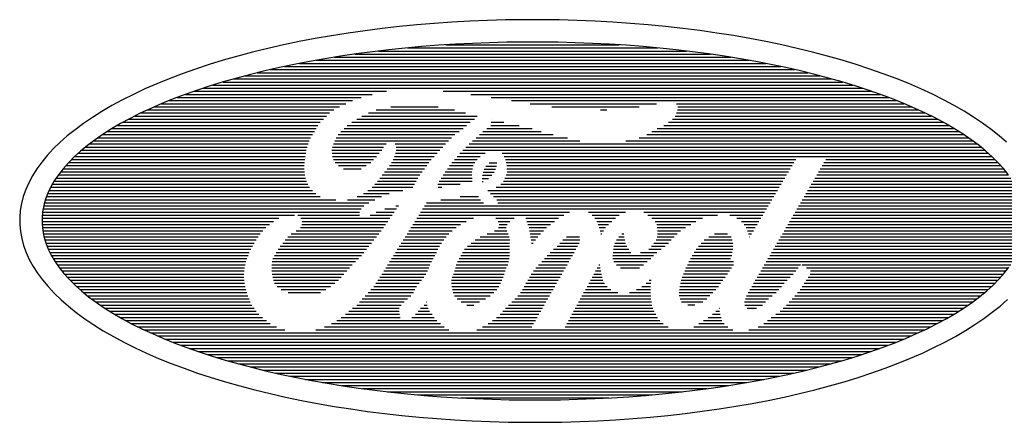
# Model space of a CAD drawing. Extents: x 149 to 250, y -977 to -912.
# Tile 91 of 156: x 238.36 to 246.28, y -970.64 to -967.4. Entities that reach past the tile are written whole.
import ezdxf

# ---------------------------------------------------------------- set-up
doc = ezdxf.new("R2010")
doc.units = 0
doc.header["$MEASUREMENT"] = 0
doc.layers.get('0').update_dxf_attribs({"linetype": 'CONTINUOUS'})

msp = doc.modelspace()

# ---------------------------------------------------------------- linework, layer by layer
at = {"color": 5, "linetype": 'Continuous'}
for p, q in [((241.24886, -967.65481), (243.72486, -967.65481)), ((241.4799, -967.62994), (243.49279, -967.62994)), ((241.78954, -967.60507), (243.18348, -967.60507)), ((240.7463, -967.72948), (244.22882, -967.72948)), ((240.89255, -967.70461), (244.08126, -967.70461)), ((241.05808, -967.67969), (243.91643, -967.67969)), ((240.2744, -967.82902), (244.70128, -967.82902)), ((240.37912, -967.80415), (244.59674, -967.80415)), ((240.49173, -967.77928), (244.48367, -967.77928)), ((240.61321, -967.75435), (244.36229, -967.75435)), ((239.99786, -967.90369), (244.97904, -967.90369)), ((240.08484, -967.87882), (244.89163, -967.87882)), ((240.17636, -967.85394), (244.79965, -967.85394)), ((239.7648, -967.97836), (241.31195, -967.97836)), ((239.83867, -967.95348), (245.13883, -967.95348)), ((239.916, -967.92861), (245.06099, -967.92861)), ((241.76635, -967.97836), (245.21289, -967.97836)), ((239.5646, -968.05302), (241.03951, -968.05302)), ((239.62793, -968.02815), (241.10736, -968.02815)), ((239.6948, -968.00328), (241.19598, -968.00328)), ((241.99133, -968.00328), (245.28317, -968.00328)), ((242.1548, -968.02815), (245.35037, -968.02815)), ((242.31585, -968.05302), (245.41412, -968.05302)), ((239.39058, -968.12769), (240.88915, -968.12769)), ((239.44592, -968.10282), (240.93287, -968.10282)), ((239.50389, -968.07794), (240.98393, -968.07794)), ((241.22874, -968.12769), (241.85744, -968.12769)), ((241.3456, -968.10282), (241.72631, -968.10282)), ((242.4678, -968.07794), (243.48327, -968.07794)), ((242.64121, -968.10282), (243.34495, -968.10282)), ((243.03219, -968.12769), (243.08455, -968.12769)), ((243.64282, -968.07794), (245.47534, -968.07794)), ((243.65178, -968.12769), (245.58902, -968.12769)), ((243.65519, -968.10282), (245.53326, -968.10282)), ((239.19294, -968.22728), (240.77976, -968.22728)), ((239.23905, -968.20236), (240.80463, -968.20236)), ((239.28721, -968.17748), (240.82951, -968.17748)), ((239.3378, -968.15261), (240.85443, -968.15261)), ((241.03442, -968.22728), (241.98563, -968.22728)), ((241.07274, -968.20236), (242.01839, -968.20236)), ((241.11245, -968.17748), (242.0421, -968.17748)), ((241.16672, -968.15261), (241.94662, -968.15261)), ((242.15438, -968.22728), (242.25523, -968.22728)), ((242.15527, -968.20236), (242.15639, -968.20236)), ((243.57964, -968.22728), (245.78782, -968.22728)), ((243.61296, -968.20236), (245.74181, -968.20236)), ((243.63377, -968.17748), (245.69295, -968.17748)), ((243.64441, -968.15261), (245.64199, -968.15261)), ((239.06652, -968.30195), (240.73225, -968.30195)), ((239.10656, -968.27702), (240.74588, -968.27702)), ((239.14866, -968.25215), (240.75955, -968.25215)), ((240.94571, -968.30195), (241.89706, -968.30195)), ((240.97058, -968.27702), (241.92781, -968.27702)), ((240.99597, -968.25215), (241.9553, -968.25215)), ((242.08671, -968.30195), (242.55581, -968.30195)), ((242.11817, -968.27702), (242.48203, -968.27702)), ((242.15219, -968.25215), (242.37978, -968.25215)), ((243.44659, -968.30195), (245.91546, -968.30195)), ((243.48812, -968.27702), (245.87486, -968.27702)), ((243.5416, -968.25215), (245.83244, -968.25215)), ((238.95644, -968.37661), (240.69044, -968.37661)), ((238.99125, -968.35169), (240.70108, -968.35169)), ((239.02807, -968.32682), (240.71671, -968.32682)), ((240.89633, -968.37661), (241.81115, -968.37661)), ((240.90749, -968.35169), (241.83453, -968.35169)), ((240.92419, -968.32682), (241.86239, -968.32682)), ((242.00337, -968.37661), (242.86573, -968.37661)), ((242.03174, -968.35169), (242.76745, -968.35169)), ((242.05974, -968.32682), (242.65106, -968.32682)), ((243.23626, -968.37661), (246.02634, -968.37661)), ((243.34439, -968.35169), (245.99129, -968.35169)), ((243.40422, -968.32682), (245.95419, -968.32682)), ((238.86123, -968.45128), (240.66655, -968.45128)), ((238.89143, -968.42636), (240.67271, -968.42636)), ((238.92316, -968.40149), (240.68157, -968.40149)), ((240.87281, -968.45128), (241.27564, -968.45128)), ((240.87879, -968.42636), (241.28866, -968.42636)), ((240.88579, -968.40149), (241.30948, -968.40149)), ((241.38274, -968.40149), (241.78637, -968.40149)), ((241.38881, -968.45128), (241.74203, -968.45128)), ((241.39072, -968.42636), (241.76415, -968.42636)), ((241.92483, -968.45128), (246.12243, -968.45128)), ((241.94923, -968.42636), (246.09195, -968.42636)), ((241.9763, -968.40149), (246.06003, -968.40149)), ((238.77989, -968.52595), (240.65539, -968.52595)), ((238.80547, -968.50103), (240.65861, -968.50103)), ((238.83267, -968.47615), (240.66258, -968.47615)), ((240.87552, -968.47615), (241.25362, -968.47615)), ((240.87813, -968.50103), (241.23103, -968.50103)), ((240.88677, -968.52595), (241.20835, -968.52595)), ((241.36454, -968.52595), (241.67227, -968.52595)), ((241.37598, -968.50103), (241.69555, -968.50103)), ((241.38316, -968.47615), (241.71884, -968.47615)), ((241.85931, -968.52595), (242.04079, -968.52595)), ((241.88073, -968.50103), (242.06399, -968.50103)), ((241.90261, -968.47615), (242.10454, -968.47615)), ((242.2416, -968.47615), (246.15131, -968.47615)), ((242.25696, -968.50103), (246.17875, -968.50103)), ((242.26839, -968.52595), (244.60295, -968.52595)), ((244.84366, -968.52595), (246.20456, -968.52595)), ((238.71153, -968.60057), (240.65063, -968.60057)), ((238.7329, -968.57569), (240.64965, -968.57569)), ((238.75572, -968.55082), (240.6525, -968.55082)), ((240.9003, -968.55082), (241.18614, -968.55082)), ((240.92718, -968.57569), (241.14969, -968.57569)), ((240.96601, -968.60057), (241.1083, -968.60057)), ((241.31596, -968.60057), (241.6172, -968.60057)), ((241.33617, -968.57569), (241.63493, -968.57569)), ((241.35148, -968.55082), (241.65183, -968.55082)), ((241.80167, -968.60057), (242.00346, -968.60057)), ((241.81978, -968.57569), (242.01004, -968.57569)), ((241.83803, -968.55082), (242.02311, -968.55082)), ((242.09824, -968.6036), (242.18966, -968.6036)), ((242.11149, -968.57868), (242.1962, -968.57868)), ((242.13795, -968.55381), (242.19839, -968.55381)), ((242.27525, -968.55082), (244.5882, -968.55082)), ((242.27824, -968.57569), (244.57336, -968.57569)), ((242.28085, -968.60057), (244.55862, -968.60057)), ((244.80007, -968.60057), (246.27405, -968.60057)), ((244.81458, -968.57569), (246.25244, -968.57569)), ((244.8291, -968.55082), (246.22915, -968.55082)), ((238.63905, -968.70015), (240.66734, -968.70015)), ((238.65525, -968.67528), (240.66169, -968.67528)), ((238.67279, -968.65036), (240.656, -968.65036)), ((238.69141, -968.62549), (240.65283, -968.62549)), ((241.23962, -968.70015), (241.54972, -968.70015)), ((241.25889, -968.67528), (241.56465, -968.67528)), ((241.27732, -968.65036), (241.57958, -968.65036)), ((241.29576, -968.62549), (241.59778, -968.62549)), ((241.73657, -968.70015), (241.99949, -968.70015)), ((241.75109, -968.67528), (241.99949, -968.67528)), ((241.76733, -968.65036), (241.99819, -968.65036)), ((241.78357, -968.62549), (241.99781, -968.62549)), ((242.08111, -968.67822), (242.13091, -968.67822)), ((242.08443, -968.65335), (242.15928, -968.65335)), ((242.08998, -968.62847), (242.1787, -968.62847)), ((242.25154, -968.70015), (244.49949, -968.70015)), ((242.26452, -968.67528), (244.51424, -968.67528)), ((242.27525, -968.65036), (244.52908, -968.65036)), ((242.28234, -968.62549), (244.54378, -968.62549)), ((244.74202, -968.70015), (246.34783, -968.70015)), ((244.75653, -968.67528), (246.33121, -968.67528)), ((244.77109, -968.65036), (246.31339, -968.65036)), ((244.7856, -968.62549), (246.29444, -968.62549)), ((238.5985, -968.77482), (240.71732, -968.77482)), ((238.61087, -968.7499), (240.69245, -968.7499)), ((238.62431, -968.72503), (240.67868, -968.72503)), ((241.16304, -968.77482), (241.44299, -968.77482)), ((241.19678, -968.7499), (241.52372, -968.7499)), ((241.21848, -968.72503), (241.53665, -968.72503)), ((241.72411, -968.72503), (241.90551, -968.72503)), ((241.72789, -968.7499), (241.75776, -968.7499)), ((242.12741, -968.77482), (244.45511, -968.77482)), ((242.19503, -968.7499), (244.46995, -968.7499)), ((242.23008, -968.72503), (244.48465, -968.72503)), ((244.69852, -968.77482), (246.38931, -968.77482)), ((244.71304, -968.7499), (246.37671, -968.7499)), ((244.7276, -968.72503), (246.36313, -968.72503)), ((238.56873, -968.84949), (240.90511, -968.84949)), ((238.57731, -968.82457), (240.77827, -968.82457)), ((238.58735, -968.79969), (240.74429, -968.79969)), ((240.99877, -968.84949), (241.21908, -968.84949)), ((241.07535, -968.82457), (241.27144, -968.82457)), ((241.12729, -968.79969), (241.33328, -968.79969)), ((241.74931, -968.84949), (242.06767, -968.84949)), ((241.90322, -968.82457), (242.05185, -968.82457)), ((242.14883, -968.79969), (244.44036, -968.79969)), ((242.17193, -968.82457), (244.42552, -968.82457)), ((242.19942, -968.84949), (244.41078, -968.84949)), ((244.65498, -968.84949), (246.42021, -968.84949)), ((244.66945, -968.82457), (246.41115, -968.82457)), ((244.68396, -968.79969), (246.40079, -968.79969)), ((238.55001, -968.92416), (241.10727, -968.92416)), ((238.5551, -968.89924), (241.12878, -968.89924)), ((238.56149, -968.87436), (241.17111, -968.87436)), ((241.29954, -968.92416), (241.3917, -968.92416)), ((241.38722, -968.89924), (241.40925, -968.89924)), ((241.60208, -968.92416), (244.3664, -968.92416)), ((241.61771, -968.89924), (244.38124, -968.89924)), ((241.63335, -968.87436), (242.09119, -968.87436)), ((242.20847, -968.87436), (244.39598, -968.87436)), ((244.6114, -968.92416), (246.43981, -968.92416)), ((244.62591, -968.89924), (246.43435, -968.89924)), ((244.64047, -968.87436), (246.42767, -968.87436)), ((238.54199, -968.99882), (240.44604, -968.99882)), ((238.54357, -968.9739), (240.57107, -968.9739)), ((238.54633, -968.94903), (241.09565, -968.94903)), ((240.59767, -968.9739), (241.09542, -968.9739)), ((240.62305, -968.99882), (241.33925, -968.99882)), ((241.18105, -968.9739), (241.35675, -968.9739)), ((241.22884, -968.94903), (241.3742, -968.94903)), ((241.55518, -968.99882), (242.01251, -968.99882)), ((241.57081, -968.9739), (242.73707, -968.9739)), ((241.58644, -968.94903), (242.78397, -968.94903)), ((242.19162, -968.99882), (242.33937, -968.99882)), ((242.43345, -968.99882), (242.69595, -968.99882)), ((242.93647, -968.94903), (243.23304, -968.94903)), ((242.96536, -968.9739), (243.18231, -968.9739)), ((242.98776, -968.99882), (243.15291, -968.99882)), ((243.3807, -968.94903), (244.35165, -968.94903)), ((243.41444, -968.9739), (243.97346, -968.9739)), ((243.44561, -968.99882), (243.85357, -968.99882)), ((244.07263, -968.9739), (244.33681, -968.9739)), ((244.12858, -968.99882), (244.32211, -968.99882)), ((244.5679, -968.99882), (246.44877, -968.99882)), ((244.58242, -968.9739), (246.44676, -968.9739)), ((244.59688, -968.94903), (246.44368, -968.94903)), ((238.54175, -969.0237), (240.40283, -969.0237)), ((238.54255, -969.04857), (240.37058, -969.04857)), ((238.54488, -969.07349), (240.34044, -969.07349)), ((238.54815, -969.09836), (240.31645, -969.09836)), ((240.58493, -969.09836), (241.26925, -969.09836)), ((240.62044, -969.07349), (241.2868, -969.07349)), ((240.6315, -969.04857), (241.3043, -969.04857)), ((240.63262, -969.0237), (241.3217, -969.0237)), ((241.49274, -969.09836), (241.84129, -969.09836)), ((241.50837, -969.07349), (241.87247, -969.07349)), ((241.524, -969.04857), (241.90569, -969.04857)), ((241.53964, -969.0237), (241.95278, -969.0237)), ((242.18136, -969.09836), (242.27926, -969.09836)), ((242.21076, -969.0237), (242.30283, -969.0237)), ((242.21272, -969.07349), (242.27455, -969.07349)), ((242.21832, -969.04857), (242.28262, -969.04857)), ((242.4397, -969.0237), (242.6631, -969.0237)), ((242.44908, -969.04857), (242.62978, -969.04857)), ((242.45814, -969.07349), (242.59912, -969.07349)), ((242.46234, -969.09836), (242.5742, -969.09836)), ((243.00381, -969.0237), (243.12505, -969.0237)), ((243.01492, -969.04857), (243.09696, -969.04857)), ((243.02192, -969.07349), (243.07251, -969.07349)), ((243.02897, -969.09836), (243.05804, -969.09836)), ((243.471, -969.0237), (243.79972, -969.0237)), ((243.48574, -969.04857), (243.75879, -969.04857)), ((243.48934, -969.07349), (243.7174, -969.07349)), ((243.4905, -969.09836), (243.676, -969.09836)), ((244.16568, -969.0237), (244.30727, -969.0237)), ((244.18808, -969.04857), (244.29252, -969.04857)), ((244.20362, -969.07349), (244.27768, -969.07349)), ((244.21529, -969.09836), (244.26293, -969.09836)), ((244.50985, -969.09836), (246.44368, -969.09836)), ((244.52436, -969.07349), (246.44676, -969.07349)), ((244.53883, -969.04857), (246.44877, -969.04857)), ((244.55334, -969.0237), (246.44905, -969.0237)), ((238.55244, -969.12324), (240.2962, -969.12324)), ((238.55818, -969.14816), (240.27949, -969.14816)), ((238.56509, -969.17303), (240.26367, -969.17303)), ((240.49761, -969.17303), (241.21073, -969.17303)), ((240.51903, -969.14816), (241.23042, -969.14816)), ((240.54549, -969.12324), (241.25002, -969.12324)), ((241.44588, -969.17303), (241.7726, -969.17303)), ((241.46152, -969.14816), (241.7922, -969.14816)), ((241.4771, -969.12324), (241.81423, -969.12324)), ((242.02595, -969.17303), (242.30283, -969.17303)), ((242.06581, -969.14816), (242.29877, -969.14816)), ((242.12265, -969.12324), (242.2906, -969.12324)), ((242.4664, -969.12324), (242.55082, -969.12324)), ((242.4706, -969.14816), (242.5294, -969.14816)), ((242.47414, -969.17303), (242.50952, -969.17303)), ((242.72904, -969.17303), (242.86601, -969.17303)), ((242.75961, -969.14816), (242.86372, -969.14816)), ((243.03667, -969.12324), (243.04362, -969.12324)), ((243.16178, -969.17303), (243.22856, -969.17303)), ((243.1797, -969.14816), (243.2238, -969.14816)), ((243.20509, -969.12324), (243.22002, -969.12324)), ((243.47958, -969.17303), (243.60213, -969.17303)), ((243.48822, -969.14816), (243.625, -969.14816)), ((243.49013, -969.12324), (243.64992, -969.12324)), ((243.86655, -969.17252), (244.09162, -969.17252)), ((243.90285, -969.14764), (244.08238, -969.14764)), ((243.94826, -969.12277), (244.05499, -969.12277)), ((244.22364, -969.12324), (244.24814, -969.12324)), ((244.2319, -969.14816), (244.23339, -969.14816)), ((244.46626, -969.17303), (246.42777, -969.17303)), ((244.48078, -969.14816), (246.43435, -969.14816)), ((244.49529, -969.12324), (246.43981, -969.12324)), ((238.57293, -969.1979), (240.24832, -969.1979)), ((238.58231, -969.22278), (240.2346, -969.22278)), ((238.59285, -969.2477), (240.22074, -969.2477)), ((240.44035, -969.2477), (241.15081, -969.2477)), ((240.4572, -969.22278), (241.17111, -969.22278)), ((240.47712, -969.1979), (241.19113, -969.1979)), ((241.39898, -969.2477), (241.72579, -969.2477)), ((241.41462, -969.22278), (241.73825, -969.22278)), ((241.43025, -969.1979), (241.75291, -969.1979)), ((241.93836, -969.2477), (242.30036, -969.2477)), ((241.96333, -969.22278), (242.30036, -969.22278)), ((241.99319, -969.1979), (242.30073, -969.1979)), ((242.47774, -969.1979), (242.49029, -969.1979)), ((242.65614, -969.2477), (242.83516, -969.2477)), ((242.68424, -969.22278), (242.84799, -969.22278)), ((242.70664, -969.1979), (242.86045, -969.1979)), ((243.13807, -969.2477), (243.25936, -969.2477)), ((243.14129, -969.22278), (243.24462, -969.22278)), ((243.14885, -969.1979), (243.23365, -969.1979)), ((243.4226, -969.2477), (243.52037, -969.2477)), ((243.44211, -969.22278), (243.55234, -969.22278)), ((243.46232, -969.1979), (243.5801, -969.1979)), ((243.80243, -969.24718), (244.09591, -969.24718)), ((243.82175, -969.22231), (244.09797, -969.22231)), ((243.84233, -969.19744), (244.09652, -969.19744)), ((244.42272, -969.2477), (246.40098, -969.2477)), ((244.43728, -969.22278), (246.41125, -969.22278)), ((244.4518, -969.1979), (246.4203, -969.1979)), ((238.60457, -969.27257), (240.208, -969.27257)), ((238.61754, -969.29749), (240.19894, -969.29749)), ((238.63145, -969.32236), (240.18989, -969.32236)), ((240.39886, -969.32236), (241.08627, -969.32236)), ((240.41062, -969.29749), (241.11007, -969.29749)), ((240.42425, -969.27257), (241.13037, -969.27257)), ((241.35218, -969.32236), (241.68851, -969.32236)), ((241.36772, -969.29749), (241.70092, -969.29749)), ((241.38335, -969.27257), (241.71338, -969.27257)), ((241.89627, -969.32236), (242.29756, -969.32236)), ((241.90957, -969.29749), (242.30036, -969.29749)), ((241.92254, -969.27257), (242.30036, -969.27257)), ((242.58227, -969.32236), (242.79265, -969.32236)), ((242.60336, -969.29749), (242.80688, -969.29749)), ((242.62688, -969.27257), (242.82102, -969.27257)), ((243.13191, -969.29749), (243.45924, -969.29749)), ((243.13191, -969.32236), (243.43786, -969.32236)), ((243.13509, -969.27257), (243.27658, -969.27257)), ((243.3554, -969.27257), (243.48602, -969.27257)), ((243.75613, -969.32185), (244.07897, -969.32185)), ((243.77107, -969.29698), (244.08835, -969.29698)), ((243.786, -969.27206), (244.09232, -969.27206)), ((244.37923, -969.32236), (246.36313, -969.32236)), ((244.39365, -969.29749), (246.37681, -969.29749)), ((244.40821, -969.27257), (246.38945, -969.27257)), ((238.64708, -969.34724), (240.18084, -969.34724)), ((238.66402, -969.37211), (240.17435, -969.37211)), ((238.68213, -969.39703), (240.17066, -969.39703)), ((240.39121, -969.37211), (241.03652, -969.37211)), ((240.39121, -969.39703), (241.01412, -969.39703)), ((240.39387, -969.34724), (241.06139, -969.34724)), ((241.30528, -969.39703), (241.65164, -969.39703)), ((241.32091, -969.37211), (241.65943, -969.37211)), ((241.33654, -969.34724), (241.67353, -969.34724)), ((241.86729, -969.39703), (242.27404, -969.39703)), ((241.87307, -969.37211), (242.2865, -969.37211)), ((241.88371, -969.34724), (242.29359, -969.34724)), ((242.51218, -969.39703), (242.75013, -969.39703)), ((242.53537, -969.37211), (242.76427, -969.37211)), ((242.56029, -969.34724), (242.77851, -969.34724)), ((243.00498, -969.39703), (243.03097, -969.39703)), ((243.01842, -969.37211), (243.02836, -969.37211)), ((243.14027, -969.34724), (243.40711, -969.34724)), ((243.1601, -969.37211), (243.3793, -969.37211)), ((243.19295, -969.39703), (243.34677, -969.39703)), ((243.71987, -969.39652), (244.08705, -969.39652)), ((243.73144, -969.37164), (244.10156, -969.37164)), ((243.74297, -969.34677), (244.10319, -969.34677)), ((244.33564, -969.39703), (244.62222, -969.39703)), ((244.35016, -969.37211), (244.64187, -969.37211)), ((244.36472, -969.34724), (246.34801, -969.34724)), ((244.65489, -969.37211), (246.33149, -969.37211)), ((244.68844, -969.39703), (246.31357, -969.39703)), ((238.70135, -969.42191), (240.16698, -969.42191)), ((238.72207, -969.44678), (240.16511, -969.44678)), ((238.74415, -969.4717), (240.166, -969.4717)), ((240.39121, -969.42191), (240.99181, -969.42191)), ((240.3921, -969.44678), (240.9696, -969.44678)), ((240.39667, -969.4717), (240.94771, -969.4717)), ((241.25842, -969.4717), (241.61123, -969.4717)), ((241.27406, -969.44678), (241.62705, -969.44678)), ((241.28964, -969.42191), (241.64287, -969.42191)), ((241.84087, -969.4717), (242.25066, -969.4717)), ((241.84974, -969.44678), (242.25831, -969.44678)), ((241.8594, -969.42191), (242.26592, -969.42191)), ((242.46201, -969.4717), (242.70762, -969.4717)), ((242.47643, -969.44678), (242.72176, -969.44678)), ((242.49435, -969.42191), (242.73599, -969.42191)), ((242.96466, -969.4717), (243.04609, -969.4717)), ((242.9781, -969.44678), (243.04012, -969.44678)), ((242.99154, -969.42191), (243.03433, -969.42191)), ((243.69052, -969.47119), (244.03576, -969.47119)), ((243.70008, -969.44631), (244.05349, -969.44631)), ((243.70965, -969.42139), (244.07123, -969.42139)), ((244.2921, -969.4717), (244.55764, -969.4717)), ((244.30666, -969.44678), (244.58172, -969.44678)), ((244.32118, -969.42191), (244.60253, -969.42191)), ((244.7031, -969.4717), (246.25244, -969.4717)), ((244.7185, -969.44678), (246.27414, -969.44678)), ((244.7219, -969.42191), (246.29467, -969.42191)), ((238.76776, -969.49657), (240.16688, -969.49657)), ((238.79254, -969.52145), (240.16959, -969.52145)), ((238.81872, -969.54637), (240.17575, -969.54637)), ((238.84663, -969.57124), (240.18205, -969.57124)), ((240.40264, -969.49657), (240.92578, -969.49657)), ((240.4109, -969.52145), (240.89573, -969.52145)), ((240.43153, -969.54637), (240.86199, -969.54637)), ((240.46387, -969.57124), (240.82307, -969.57124)), ((241.18693, -969.57124), (241.53996, -969.57124)), ((241.20891, -969.54637), (241.5534, -969.54637)), ((241.22716, -969.52145), (241.57347, -969.52145)), ((241.24279, -969.49657), (241.59358, -969.49657)), ((241.83425, -969.52145), (242.22877, -969.52145)), ((241.83583, -969.49657), (242.23983, -969.49657)), ((241.83714, -969.54637), (242.21454, -969.54637)), ((241.84349, -969.57124), (242.19788, -969.57124)), ((242.40587, -969.57124), (242.65087, -969.57124)), ((242.41973, -969.54637), (242.6651, -969.54637)), ((242.43354, -969.52145), (242.67925, -969.52145)), ((242.44759, -969.49657), (242.69348, -969.49657)), ((242.91081, -969.57124), (243.11698, -969.57124)), ((242.92425, -969.54637), (243.08534, -969.54637)), ((242.93769, -969.52145), (243.0649, -969.52145)), ((242.95113, -969.49657), (243.05239, -969.49657)), ((243.32166, -969.57124), (243.43488, -969.57124)), ((243.3653, -969.54637), (243.43488, -969.54637)), ((243.39974, -969.52145), (243.43772, -969.52145)), ((243.42489, -969.49657), (243.44132, -969.49657)), ((243.66751, -969.57073), (243.95951, -969.57073)), ((243.6719, -969.54585), (243.9806, -969.54585)), ((243.6768, -969.52098), (243.99903, -969.52098)), ((243.68174, -969.49606), (244.01756, -969.49606)), ((244.23409, -969.57124), (244.46566, -969.57124)), ((244.24861, -969.54637), (244.48717, -969.54637)), ((244.26307, -969.52145), (244.50957, -969.52145)), ((244.27759, -969.49657), (244.53356, -969.49657)), ((244.63758, -969.57124), (246.15113, -969.57124)), ((244.65508, -969.54637), (246.17866, -969.54637)), ((244.67132, -969.52145), (246.20465, -969.52145)), ((244.68756, -969.49657), (246.22925, -969.49657)), ((238.87579, -969.59611), (240.18858, -969.59611)), ((238.90664, -969.62103), (240.19745, -969.62103)), ((238.93889, -969.64591), (240.20632, -969.64591)), ((240.5202, -969.59611), (240.78116, -969.59611)), ((241.11716, -969.64591), (241.48032, -969.64591)), ((241.14054, -969.62103), (241.5066, -969.62103)), ((241.16411, -969.59611), (241.5282, -969.59611)), ((241.84769, -969.59611), (242.1752, -969.59611)), ((241.85973, -969.62103), (242.14486, -969.62103)), ((241.88031, -969.64591), (242.10781, -969.64591)), ((242.34464, -969.64591), (242.60836, -969.64591)), ((242.36704, -969.62103), (242.62259, -969.62103)), ((242.38944, -969.59611), (242.63673, -969.59611)), ((242.87039, -969.64591), (243.43856, -969.64591)), ((242.88383, -969.62103), (243.43674, -969.62103)), ((242.89737, -969.59611), (243.17116, -969.59611)), ((243.26613, -969.59611), (243.43525, -969.59611)), ((243.66415, -969.59565), (243.93692, -969.59565)), ((243.66602, -969.62052), (243.91261, -969.62052)), ((243.67208, -969.64539), (243.88703, -969.64539)), ((244.19783, -969.64591), (244.38334, -969.64591)), ((244.20623, -969.62103), (244.41409, -969.62103)), ((244.21953, -969.59611), (244.44414, -969.59611)), ((244.57318, -969.64591), (246.05961, -969.64591)), ((244.59595, -969.62103), (246.09167, -969.62103)), ((244.61676, -969.59611), (246.12224, -969.59611)), ((238.97296, -969.67078), (240.21509, -969.67078)), ((239.00856, -969.6957), (240.22923, -969.6957)), ((239.04622, -969.72057), (240.24664, -969.72057)), ((241.03899, -969.72057), (241.41508, -969.72057)), ((241.07222, -969.6957), (241.42974, -969.6957)), ((241.09495, -969.67078), (241.45461, -969.67078)), ((241.58462, -969.72057), (241.64576, -969.72057)), ((241.61571, -969.6957), (241.63923, -969.6957)), ((241.63153, -969.67078), (241.63302, -969.67078)), ((241.91339, -969.67078), (242.06091, -969.67078)), ((241.95679, -969.6957), (242.01004, -969.6957)), ((241.95787, -969.69775), (242.01522, -969.69775)), ((242.26937, -969.72057), (242.56584, -969.72057)), ((242.29256, -969.6957), (242.58008, -969.6957)), ((242.31865, -969.67078), (242.59422, -969.67078)), ((242.83007, -969.72057), (243.45247, -969.72057)), ((242.84351, -969.6957), (243.44533, -969.6957)), ((242.85695, -969.67078), (243.44192, -969.67078)), ((243.68436, -969.67031), (243.85647, -969.67031)), ((243.73462, -969.69519), (243.79258, -969.69519)), ((243.9862, -969.72057), (243.98839, -969.72057)), ((244.19186, -969.67078), (244.3586, -969.67078)), ((244.19247, -969.6957), (244.33532, -969.6957)), ((244.21109, -969.72057), (244.28786, -969.72057)), ((244.50248, -969.72057), (245.9534, -969.72057)), ((244.5274, -969.6957), (245.99083, -969.6957)), ((244.55045, -969.67078), (246.02597, -969.67078)), ((239.08533, -969.74545), (240.26404, -969.74545)), ((239.12635, -969.77037), (240.28406, -969.77037)), ((239.16928, -969.79524), (240.31491, -969.79524)), ((240.94841, -969.79524), (241.42218, -969.79524)), ((240.98164, -969.77037), (241.41648, -969.77037)), ((241.00941, -969.74545), (241.41303, -969.74545)), ((241.51486, -969.79524), (241.69653, -969.79524)), ((241.545, -969.77037), (241.67885, -969.77037)), ((241.56605, -969.74545), (241.65682, -969.74545)), ((242.19699, -969.79524), (242.52333, -969.79524)), ((242.2255, -969.77037), (242.53747, -969.77037)), ((242.24678, -969.74545), (242.5517, -969.74545)), ((242.78966, -969.79524), (243.49013, -969.79524)), ((242.8031, -969.77037), (243.4766, -969.77037)), ((242.81663, -969.74545), (243.46423, -969.74545)), ((243.89767, -969.79524), (244.00183, -969.79524)), ((243.93393, -969.77037), (243.99404, -969.77037)), ((243.96133, -969.74545), (243.99017, -969.74545)), ((244.40644, -969.79524), (245.83132, -969.79524)), ((244.44153, -969.77037), (245.87392, -969.77037)), ((244.47658, -969.74545), (245.91457, -969.74545)), ((239.21427, -969.82011), (240.3458, -969.82011)), ((239.26084, -969.84503), (240.37674, -969.84503)), ((239.31045, -969.86991), (240.42705, -969.86991)), ((240.81411, -969.86991), (241.77461, -969.86991)), ((240.86955, -969.84503), (241.74661, -969.84503)), ((240.91323, -969.82011), (241.44668, -969.82011)), ((241.44845, -969.82011), (241.71725, -969.82011)), ((242.08499, -969.86991), (242.48091, -969.86991)), ((242.13058, -969.84503), (242.49505, -969.84503)), ((242.16386, -969.82011), (242.50919, -969.82011)), ((242.74934, -969.86991), (243.57674, -969.86991)), ((242.76278, -969.84503), (243.53703, -969.84503)), ((242.77622, -969.82011), (243.51104, -969.82011)), ((243.7832, -969.86991), (244.05569, -969.86991)), ((243.82403, -969.84503), (244.02759, -969.84503)), ((243.86137, -969.82011), (244.00967, -969.82011)), ((244.2998, -969.86991), (245.69136, -969.86991)), ((244.34498, -969.84503), (245.74022, -969.84503)), ((244.37643, -969.82011), (245.78652, -969.82011)), ((239.36178, -969.89478), (240.49392, -969.89478)), ((239.41517, -969.9197), (245.58674, -969.9197)), ((239.47183, -969.94458), (245.53078, -969.94458)), ((239.53063, -969.96945), (245.47222, -969.96945)), ((240.74439, -969.89478), (241.81194, -969.89478)), ((242.03911, -969.89478), (244.09638, -969.89478)), ((244.22602, -969.89478), (245.64008, -969.89478)), ((239.59218, -969.99437), (245.4108, -969.99437)), ((239.65677, -970.01924), (245.34668, -970.01924)), ((239.72476, -970.04412), (245.27892, -970.04412)), ((239.79565, -970.06904), (245.20813, -970.06904)), ((239.87101, -970.09391), (245.13337, -970.09391)), ((239.94965, -970.11878), (245.05492, -970.11878)), ((240.033, -970.14366), (244.97199, -970.14366)), ((240.12162, -970.16858), (244.88379, -970.16858)), ((240.21467, -970.19345), (244.79078, -970.19345)), ((240.31491, -970.21837), (244.69106, -970.21837)), ((240.42154, -970.24324), (244.5848, -970.24324)), ((240.53663, -970.26812), (244.47014, -970.26812)), ((240.66067, -970.29299), (244.34619, -970.29299)), ((240.79759, -970.31791), (244.2095, -970.31791)), ((240.94879, -970.34278), (244.05867, -970.34278)), ((241.11945, -970.36766), (243.88825, -970.36766)), ((241.31914, -970.39258), (243.68912, -970.39258)), ((241.56442, -970.41745), (243.44472, -970.41745)), ((241.9098, -970.44232), (243.09948, -970.44232))]:
    msp.add_line(p, q, dxfattribs=at)
for points in [[(244.61542, -967.63348), (244.49029, -967.60526), (244.36273, -967.57878), (244.23289, -967.55404), (244.10094, -967.5311), (243.96703, -967.50997), (243.83133, -967.49068), (243.694, -967.47325), (243.55521, -967.45771), (243.41513, -967.44407), (243.27393, -967.43235), (243.13178, -967.42257), (242.98885, -967.41474), (242.84532, -967.40886), (242.70137, -967.40495), (242.55717, -967.403), (242.41289, -967.40303), (242.26871, -967.40502), (242.12481, -967.40899), (241.98136, -967.41491), (241.83853, -967.4228), (241.69651, -967.43263), (241.55546, -967.44439), (241.41555, -967.45808), (241.27696, -967.47367), (241.13986, -967.49114), (241.0044, -967.51048), (240.87077, -967.53166), (240.73911, -967.55465), (240.60959, -967.57943), (240.48237, -967.60596), (240.3576, -967.63422), (240.23544, -967.66416), (240.11603, -967.69576), (239.99952, -967.72897), (239.88605, -967.76376), (239.77576, -967.80008), (239.66878, -967.83788), (239.56525, -967.87713), (239.46528, -967.91777), (239.36901, -967.95975), (239.27655, -968.00303), (239.18801, -968.04754), (239.1035, -968.09324), (239.02312, -968.14007), (238.94697, -968.18797), (238.87514, -968.23689), (238.80773, -968.28676), (238.74481, -968.33753), (238.68645, -968.38913), (238.63274, -968.4415), (238.58374, -968.49457), (238.5395, -968.54828), (238.50008, -968.60257), (238.46552, -968.65737), (238.43588, -968.71261), (238.41119, -968.76823), (238.39147, -968.82416), (238.37674, -968.88032), (238.36704, -968.93665), (238.36237, -968.99309), (238.36273, -969.04956), (238.36813, -969.106), (238.37856, -969.16233), (238.394, -969.21849), (238.41444, -969.2744), (238.43985, -969.33001), (238.4702, -969.38524), (238.50546, -969.44003), (238.54557, -969.4943), (238.5905, -969.548), (238.64019, -969.60106), (238.69457, -969.65341), (238.75359, -969.70499), (238.81716, -969.75573), (238.88522, -969.80558), (238.95767, -969.85447), (239.03444, -969.90235), (239.11542, -969.94915), (239.20051, -969.99482), (239.28963, -970.03931), (239.38265, -970.08255), (239.47946, -970.1245), (239.57994, -970.1651), (239.68398, -970.20431), (239.79144, -970.24208), (239.9022, -970.27836), (240.01612, -970.3131), (240.13305, -970.34628), (240.25287, -970.37783), (240.37542, -970.40774), (240.50055, -970.43595), (240.62811, -970.46244), (240.75794, -970.48717), (240.8899, -970.51012), (241.02381, -970.53125), (241.15951, -970.55054), (241.29684, -970.56797), (241.43563, -970.58351), (241.57571, -970.59714), (241.71691, -970.60886), (241.85906, -970.61864), (242.00199, -970.62648), (242.14551, -970.63235), (242.28946, -970.63627), (242.43367, -970.63821), (242.57795, -970.63819), (242.72213, -970.63619), (242.86603, -970.63223), (243.00948, -970.6263), (243.1523, -970.61842), (243.29433, -970.60859), (243.43538, -970.59682), (243.57528, -970.58314), (243.71387, -970.56755), (243.85098, -970.55007), (243.98643, -970.53073), (244.12007, -970.50956), (244.25173, -970.48657), (244.38125, -970.46179), (244.50847, -970.43525), (244.63323, -970.407), (244.7554, -970.37705), (244.87481, -970.34545), (244.99132, -970.31224), (245.10479, -970.27745), (245.21508, -970.24114), (245.32206, -970.20333), (245.42559, -970.16409), (245.52555, -970.12345), (245.62183, -970.08146), (245.71429, -970.03819), (245.80283, -969.99368), (245.88734, -969.94797), (245.96772, -969.90114), (246.04387, -969.85324), (246.11569, -969.80432), (246.18311, -969.75445), (246.24603, -969.70369), (246.30438, -969.65209)], [(244.52318, -967.78766), (244.40348, -967.76257), (244.28147, -967.73901), (244.15727, -967.71702), (244.03105, -967.69661), (243.90296, -967.67782), (243.77316, -967.66066), (243.6418, -967.64516), (243.50904, -967.63134), (243.37504, -967.61921), (243.23998, -967.60878), (243.10401, -967.60008), (242.96729, -967.5931), (242.83, -967.58787), (242.69231, -967.58438), (242.55437, -967.58264), (242.41636, -967.58266), (242.27845, -967.58442), (242.14081, -967.58793), (242.00359, -967.5932), (241.86697, -967.60019), (241.73112, -967.60892), (241.5962, -967.61937), (241.46238, -967.63153), (241.32982, -967.64538), (241.19867, -967.66091), (241.06911, -967.67809), (240.94128, -967.6969), (240.81535, -967.71733), (240.69146, -967.73935), (240.56977, -967.76293), (240.45043, -967.78804), (240.33358, -967.81465), (240.21936, -967.84274), (240.10791, -967.87225), (239.99938, -967.90317), (239.89388, -967.93545), (239.79156, -967.96905), (239.69253, -968.00393), (239.59691, -968.04005), (239.50483, -968.07736), (239.41639, -968.11582), (239.3317, -968.15539), (239.25086, -968.19601), (239.17398, -968.23763), (239.10114, -968.28021), (239.03244, -968.32369), (238.96796, -968.36802), (238.90778, -968.41315), (238.85197, -968.45901), (238.80059, -968.50556), (238.75372, -968.55274), (238.71141, -968.60048), (238.67371, -968.64874), (238.64066, -968.69745), (238.61231, -968.74656), (238.58869, -968.796), (238.56983, -968.84571), (238.55575, -968.89563), (238.54648, -968.94571), (238.54201, -968.99588), (238.54236, -969.04608), (238.54753, -969.09625), (238.55751, -969.14633), (238.57228, -969.19625), (238.59183, -969.24596), (238.61614, -969.29539), (238.64518, -969.34449), (238.67891, -969.3932), (238.71729, -969.44145), (238.76027, -969.48919), (238.8078, -969.53635), (238.85982, -969.58289), (238.91628, -969.62875), (238.97709, -969.67386), (239.04219, -969.71818), (239.1115, -969.76164), (239.18493, -969.80421), (239.26239, -969.84582), (239.34379, -969.88642), (239.42904, -969.92597), (239.51802, -969.96442), (239.61062, -970.00172), (239.70674, -970.03782), (239.80626, -970.07268), (239.90906, -970.10626), (240.015, -970.13852), (240.12397, -970.16941), (240.23583, -970.19891), (240.35044, -970.22697), (240.46766, -970.25356), (240.58735, -970.27865), (240.70937, -970.3022), (240.83357, -970.3242), (240.95978, -970.3446), (241.08788, -970.3634), (241.21768, -970.38055), (241.34904, -970.39605), (241.4818, -970.40988), (241.61579, -970.42201), (241.75086, -970.43243), (241.88683, -970.44114), (242.02354, -970.44811), (242.16083, -970.45335), (242.29853, -970.45683), (242.43647, -970.45857), (242.57447, -970.45856), (242.71238, -970.4568), (242.85003, -970.45328), (242.98725, -970.44802), (243.12386, -970.44102), (243.25971, -970.43229), (243.39463, -970.42184), (243.52846, -970.40968), (243.66102, -970.39584), (243.79217, -970.38031), (243.92173, -970.36313), (244.04956, -970.34431), (244.17549, -970.32388), (244.29938, -970.30186), (244.42107, -970.27829), (244.54041, -970.25317), (244.65726, -970.22656), (244.77148, -970.19848), (244.88292, -970.16896), (244.99146, -970.13805), (245.09695, -970.10577), (245.19928, -970.07217), (245.29831, -970.03729), (245.39393, -970.00117), (245.48601, -969.96386), (245.57445, -969.92539), (245.65914, -969.88583), (245.73998, -969.84521), (245.81686, -969.80358), (245.88969, -969.761), (245.95839, -969.71752), (246.02287, -969.67319), (246.08306, -969.62807), (246.13887, -969.5822), (246.19024, -969.53566), (246.23712, -969.48848), (246.27943, -969.44073), (246.31713, -969.39247)], [(246.29626, -968.38781), (246.23725, -968.33623), (246.17367, -968.28548), (246.10562, -968.23564), (246.03317, -968.18674), (245.9564, -968.13887), (245.87542, -968.09206), (245.79032, -968.04639), (245.70121, -968.00191), (245.60819, -967.95867), (245.51138, -967.91672), (245.41089, -967.87611), (245.30686, -967.8369), (245.19939, -967.79914), (245.08864, -967.76286), (244.97472, -967.72811), (244.85778, -967.69494), (244.73797, -967.66338), (244.61542, -967.63348)], [(246.31193, -968.64802), (246.27355, -968.59977), (246.23057, -968.55203), (246.18304, -968.50486), (246.13102, -968.45832), (246.07456, -968.41247), (246.01375, -968.36736), (245.94865, -968.32304), (245.87934, -968.27957), (245.80591, -968.23701), (245.72845, -968.1954), (245.64704, -968.15479), (245.5618, -968.11524), (245.47282, -968.0768), (245.38022, -968.0395), (245.28409, -968.0034), (245.18458, -967.96854), (245.08178, -967.93496), (244.97584, -967.9027), (244.86687, -967.8718), (244.75501, -967.84231), (244.6404, -967.81425), (244.52318, -967.78766)], [(242.08041, -968.70314), (242.08051, -968.70314), (242.08839, -968.70314)]]:
    msp.add_lwpolyline(points, dxfattribs=at)

doc.saveas('drawing.dxf')
